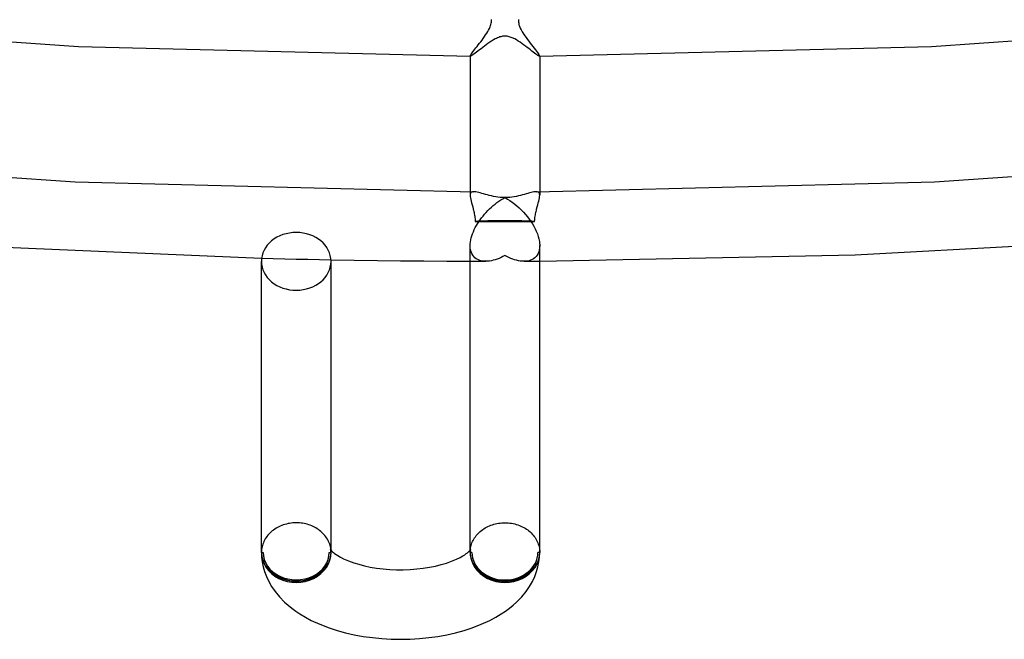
# Model space of a CAD drawing. Header units: millimetres. Extents: x -273 to 273, y -156 to 255.
# Tile 34 of 98: x -28 to 29, y -156 to -120. Entities that reach past the tile are written whole.
import ezdxf

# ---------------------------------------------------------------- set-up
doc = ezdxf.new("R2010")
doc.units = ezdxf.units.MM
doc.layers.add('HIDDEN', color=7, linetype='Continuous')
doc.layers.add('THICK', color=7, linetype='Continuous')

msp = doc.modelspace()

# ---------------------------------------------------------------- linework, layer by layer
at = {"layer": 'HIDDEN'}
for p, q in [((-0.804, -120.642), (-0.79, -120.578)), ((-0.79, -120.578), (-0.781, -120.521)), ((-0.781, -120.521), (-0.777, -120.467)), ((-0.775, -120.414), (-0.777, -120.361)), ((-0.777, -120.467), (-0.775, -120.414)), ((0.777, -120.369), (0.776, -120.439)), ((0.776, -120.439), (0.78, -120.509)), ((0.78, -120.509), (0.791, -120.581)), ((0.791, -120.581), (0.809, -120.661)), ((-1.046, -121.157), (-0.988, -121.062)), ((-0.988, -121.062), (-0.936, -120.968)), ((-0.936, -120.968), (-0.89, -120.876)), ((-0.89, -120.876), (-0.853, -120.79)), ((-0.853, -120.79), (-0.825, -120.712)), ((-0.825, -120.712), (-0.804, -120.642)), ((0.809, -120.661), (0.838, -120.752)), ((0.838, -120.752), (0.879, -120.853)), ((0.879, -120.853), (0.933, -120.963)), ((0.933, -120.963), (0.994, -121.073)), ((0.994, -121.073), (1.063, -121.183)), ((-1.461, -121.732), (-1.388, -121.638)), ((-1.388, -121.638), (-1.316, -121.542)), ((-1.316, -121.542), (-1.244, -121.446)), ((-1.244, -121.446), (-1.175, -121.349)), ((-1.175, -121.349), (-1.109, -121.253)), ((-1.109, -121.253), (-1.046, -121.157)), ((1.063, -121.183), (1.136, -121.293)), ((1.136, -121.293), (1.213, -121.403)), ((1.213, -121.403), (1.292, -121.511)), ((1.292, -121.511), (1.372, -121.617)), ((1.372, -121.617), (1.453, -121.722)), ((-1.924, -122.331), (-1.884, -122.276)), ((-1.884, -122.276), (-1.838, -122.214)), ((-1.838, -122.214), (-1.786, -122.146)), ((-1.786, -122.146), (-1.728, -122.072)), ((-1.728, -122.072), (-1.666, -121.993)), ((-1.666, -121.993), (-1.6, -121.91)), ((-1.6, -121.91), (-1.532, -121.823)), ((-1.532, -121.823), (-1.461, -121.732)), ((1.453, -121.722), (1.532, -121.823)), ((1.532, -121.823), (1.608, -121.92)), ((1.608, -121.92), (1.681, -122.013)), ((1.681, -122.013), (1.75, -122.099)), ((1.75, -122.099), (1.812, -122.179)), ((1.812, -122.179), (1.866, -122.251)), ((1.866, -122.251), (1.913, -122.315)), ((-2, -122.467), (-1.995, -122.447)), ((-2, -122.471), (-2, -122.467)), ((-1.999, -122.474), (-2, -122.471)), ((-1.997, -122.476), (-1.999, -122.474)), ((-1.995, -122.478), (-1.997, -122.476)), ((-1.995, -122.447), (-1.98, -122.417)), ((-1.992, -122.479), (-1.995, -122.478)), ((-1.988, -122.479), (-1.992, -122.479)), ((-1.98, -122.417), (-1.956, -122.378)), ((-1.956, -122.378), (-1.924, -122.331)), ((1.913, -122.315), (1.95, -122.369)), ((1.95, -122.369), (1.978, -122.413)), ((1.978, -122.413), (1.994, -122.446)), ((1.992, -122.479), (1.988, -122.479)), ((1.995, -122.478), (1.992, -122.479)), ((1.994, -122.446), (2, -122.467)), ((1.997, -122.476), (1.995, -122.478)), ((1.999, -122.474), (1.997, -122.476)), ((2, -122.471), (1.999, -122.474)), ((2, -122.467), (2, -122.471)), ((-2, -130.264), (-2, -130.469)), ((-1.995, -130.405), (-2, -130.469)), ((-2, -130.469), (-1.996, -130.54)), ((-1.996, -130.54), (-1.984, -130.62)), ((-1.979, -130.353), (-1.995, -130.405)), ((-1.984, -130.62), (-1.966, -130.709)), ((-1.952, -130.314), (-1.979, -130.353)), ((-1.966, -130.709), (-1.943, -130.806)), ((-1.912, -130.286), (-1.952, -130.314)), ((-1.861, -130.27), (-1.912, -130.286)), ((-1.798, -130.265), (-1.861, -130.27)), ((1.861, -130.27), (1.797, -130.265)), ((1.912, -130.286), (1.861, -130.27)), ((1.952, -130.313), (1.912, -130.286)), ((1.943, -130.806), (1.966, -130.709)), ((1.979, -130.353), (1.952, -130.313)), ((1.966, -130.709), (1.984, -130.62)), ((1.995, -130.405), (1.979, -130.353)), ((1.984, -130.62), (1.996, -130.54)), ((2, -130.469), (1.995, -130.405)), ((1.996, -130.54), (2, -130.469)), ((2, -130.264), (2, -130.469)), ((-1.943, -130.806), (-1.915, -130.91)), ((-1.915, -130.91), (-1.885, -131.022)), ((-1.885, -131.022), (-1.854, -131.14)), ((-1.854, -131.14), (-1.822, -131.265)), ((-1.822, -131.265), (-1.807, -131.33)), ((-1.807, -131.33), (-1.791, -131.397)), ((1.792, -131.396), (1.807, -131.33)), ((1.807, -131.33), (1.822, -131.265)), ((1.822, -131.265), (1.854, -131.141)), ((1.854, -131.141), (1.885, -131.022)), ((1.885, -131.022), (1.915, -130.911)), ((1.915, -130.911), (1.943, -130.806)), ((-1.791, -131.397), (-1.777, -131.465)), ((-1.777, -131.465), (-1.763, -131.534)), ((-1.763, -131.534), (-1.75, -131.604)), ((-1.75, -131.604), (-1.738, -131.675)), ((-1.738, -131.675), (-1.728, -131.747)), ((-1.728, -131.747), (-1.718, -131.82)), ((-1.718, -131.82), (-1.711, -131.894)), ((-1.711, -131.894), (-1.704, -131.968)), ((1.704, -131.968), (1.711, -131.893)), ((1.711, -131.893), (1.718, -131.819)), ((1.718, -131.819), (1.728, -131.746)), ((1.728, -131.746), (1.738, -131.674)), ((1.738, -131.674), (1.75, -131.603)), ((1.75, -131.603), (1.763, -131.533)), ((1.763, -131.533), (1.777, -131.464)), ((1.777, -131.464), (1.792, -131.396)), ((-1.704, -131.968), (-1.133, -131.968)), ((-1.133, -131.968), (-0.565, -131.968)), ((-0.565, -131.968), (0, -131.968)), ((0, -131.968), (0.565, -131.968)), ((0.565, -131.968), (1.133, -131.968)), ((1.133, -131.968), (1.704, -131.968)), ((-1.994, -133.494), (-2, -133.365)), ((-1.975, -133.613), (-1.994, -133.494)), ((1.994, -133.494), (1.975, -133.613)), ((2, -133.365), (1.994, -133.494)), ((-13.988, -134.086), (-13.324, -134.103)), ((-13.324, -134.103), (-12.66, -134.119)), ((-12.66, -134.119), (-11.996, -134.134)), ((-11.996, -134.134), (-11.332, -134.149)), ((-11.332, -134.149), (-10.668, -134.162)), ((-10.668, -134.162), (-10.003, -134.175)), ((-1.945, -133.724), (-1.975, -133.613)), ((-1.903, -133.824), (-1.945, -133.724)), ((-1.852, -133.914), (-1.903, -133.824)), ((-1.792, -133.993), (-1.852, -133.914)), ((-1.723, -134.061), (-1.792, -133.993)), ((-1.648, -134.118), (-1.723, -134.061)), ((-1.566, -134.166), (-1.648, -134.118)), ((-1.479, -134.204), (-1.566, -134.166)), ((-0.447, -134.142), (-0.558, -134.178)), ((-0.336, -134.099), (-0.447, -134.142)), ((-0.224, -134.051), (-0.336, -134.099)), ((-0.112, -133.997), (-0.224, -134.051)), ((0, -133.938), (-0.112, -133.997)), ((0.112, -133.997), (0, -133.938)), ((0.224, -134.051), (0.112, -133.997)), ((0.336, -134.099), (0.224, -134.051)), ((0.447, -134.142), (0.336, -134.099)), ((0.558, -134.178), (0.447, -134.142)), ((1.566, -134.166), (1.479, -134.204)), ((1.648, -134.118), (1.566, -134.166)), ((1.723, -134.061), (1.648, -134.118)), ((1.792, -133.993), (1.723, -134.061)), ((1.852, -133.914), (1.792, -133.993)), ((1.903, -133.824), (1.852, -133.914)), ((1.945, -133.724), (1.903, -133.824)), ((1.975, -133.613), (1.945, -133.724)), ((-2, -134.264), (-1.85, -134.265)), ((-1.85, -134.265), (-1.7, -134.265)), ((-1.7, -134.265), (-1.55, -134.266)), ((-1.55, -134.266), (-1.4, -134.266)), ((-1.387, -134.232), (-1.479, -134.204)), ((-1.4, -134.266), (-1.25, -134.266)), ((-1.291, -134.252), (-1.387, -134.232)), ((-1.192, -134.263), (-1.291, -134.252)), ((-1.25, -134.266), (-1.1, -134.267)), ((-1.09, -134.267), (-1.192, -134.263)), ((-0.987, -134.263), (-1.09, -134.267)), ((-0.882, -134.252), (-0.987, -134.263)), ((-0.775, -134.234), (-0.882, -134.252)), ((-0.667, -134.209), (-0.775, -134.234)), ((-0.558, -134.178), (-0.667, -134.209)), ((0.667, -134.209), (0.558, -134.178)), ((0.775, -134.234), (0.667, -134.209)), ((0.882, -134.252), (0.775, -134.234)), ((0.987, -134.263), (0.882, -134.252)), ((1.09, -134.267), (0.987, -134.263)), ((1.192, -134.263), (1.09, -134.267)), ((1.1, -134.267), (1.25, -134.266)), ((1.291, -134.252), (1.192, -134.263)), ((1.25, -134.266), (1.4, -134.266)), ((1.387, -134.232), (1.291, -134.252)), ((1.479, -134.204), (1.387, -134.232)), ((1.4, -134.266), (1.55, -134.266)), ((1.55, -134.266), (1.7, -134.265)), ((1.7, -134.265), (1.85, -134.265)), ((1.85, -134.265), (2, -134.264)), ((-14, -151), (-13.9, -151)), ((-10.1, -151), (-10, -151)), ((-10.029, -150.839), (-10.033, -150.831)), ((-10.022, -150.858), (-10.029, -150.839)), ((-10.014, -150.886), (-10.022, -150.858)), ((-10.006, -150.921), (-10.014, -150.886)), ((-10.002, -150.959), (-10.006, -150.921)), ((-10, -151), (-10.002, -150.959)), ((-10, -151), (-10, -150.876)), ((-2, -151), (-2, -150.876)), ((-1.998, -150.958), (-2, -151)), ((-1.9, -151), (-2, -151)), ((-1.993, -150.918), (-1.998, -150.958)), ((-1.986, -150.883), (-1.993, -150.918)), ((-1.977, -150.856), (-1.986, -150.883)), ((-1.97, -150.837), (-1.977, -150.856)), ((-1.967, -150.832), (-1.97, -150.837)), ((2, -151), (1.9, -151))]:
    msp.add_line(p, q, dxfattribs=at)
for centre, major_axis, ratio, start_param, end_param in [((0, -132.001), (-2, 0), 0.031784, -1.570796, -0.550705), ((0, -132.001), (-2, 0), 0.031784, -2.590887, -1.570796), ((-12, -134.268), (2, 0), 0.830848, -3.141593, -1.570796), ((-12, -134.268), (2, 0), 0.830848, -1.570796, 0), ((-12, -151), (-2, 0), 0.830848, 0, 1.570796), ((-12, -151), (-2, 0), 0.866025, 0, 3.141593), ((-12, -151), (-1.9, 0), 0.830848, 0, 3.141593), ((-12, -151), (-1.9, 0), 0.866025, 0, 3.141593), ((-12, -151), (-2, 0), 0.830848, 1.570796, 3.141593), ((0, -151), (-2, 0), 0.866025, 0, 3.141593), ((0, -151), (-2, 0), 0.83517, 0, 1.570796), ((0, -151), (1.9, 0), 0.866025, 3.141593, 6.283185), ((0, -151), (1.9, 0), 0.83517, 3.141593, 6.283185), ((0, -151), (-2, 0), 0.83517, 1.570796, 3.141593)]:
    msp.add_ellipse(centre, major_axis=major_axis, ratio=ratio, start_param=start_param, end_param=end_param, dxfattribs=at)
at = {"layer": 'THICK'}
for p, q in [((-46.837, -120.379), (-24.519, -121.909)), ((24.521, -121.909), (46.838, -120.379)), ((-0.872, -121.673), (-0.975, -121.744)), ((-0.769, -121.605), (-0.872, -121.673)), ((-0.665, -121.541), (-0.769, -121.605)), ((-0.561, -121.482), (-0.665, -121.541)), ((-0.49, -121.447), (-0.561, -121.482)), ((-0.421, -121.415), (-0.49, -121.447)), ((-0.355, -121.389), (-0.421, -121.415)), ((-0.295, -121.367), (-0.355, -121.389)), ((-0.238, -121.351), (-0.295, -121.367)), ((-0.186, -121.338), (-0.238, -121.351)), ((-0.138, -121.33), (-0.186, -121.338)), ((-0.093, -121.324), (-0.138, -121.33)), ((-0.047, -121.32), (-0.093, -121.324)), ((0, -121.319), (-0.047, -121.32)), ((0.062, -121.321), (0, -121.319)), ((0.125, -121.328), (0.062, -121.321)), ((0.187, -121.339), (0.125, -121.328)), ((0.248, -121.353), (0.187, -121.339)), ((0.306, -121.371), (0.248, -121.353)), ((0.363, -121.391), (0.306, -121.371)), ((0.416, -121.413), (0.363, -121.391)), ((0.467, -121.436), (0.416, -121.413)), ((0.515, -121.459), (0.467, -121.436)), ((0.561, -121.482), (0.515, -121.459)), ((0.661, -121.539), (0.561, -121.482)), ((0.764, -121.602), (0.661, -121.539)), ((0.867, -121.669), (0.764, -121.602)), ((0.97, -121.741), (0.867, -121.669)), ((-24.519, -121.909), (-1.988, -122.479)), ((-1.638, -122.246), (-1.713, -122.303)), ((-1.555, -122.182), (-1.638, -122.246)), ((-1.467, -122.114), (-1.555, -122.182)), ((-1.374, -122.042), (-1.467, -122.114)), ((-1.277, -121.968), (-1.374, -122.042)), ((-1.178, -121.893), (-1.277, -121.968)), ((-1.077, -121.818), (-1.178, -121.893)), ((-0.975, -121.744), (-1.077, -121.818)), ((1.073, -121.815), (0.97, -121.741)), ((1.175, -121.89), (1.073, -121.815)), ((1.274, -121.966), (1.175, -121.89)), ((1.37, -122.039), (1.274, -121.966)), ((1.462, -122.11), (1.37, -122.039)), ((1.549, -122.178), (1.462, -122.11)), ((1.631, -122.241), (1.549, -122.178)), ((1.707, -122.298), (1.631, -122.241)), ((1.988, -122.479), (24.521, -121.909)), ((-2, -122.467), (-2, -130.264)), ((-1.967, -122.474), (-1.988, -122.479)), ((-1.935, -122.458), (-1.967, -122.474)), ((-1.894, -122.432), (-1.935, -122.458)), ((-1.842, -122.398), (-1.894, -122.432)), ((-1.782, -122.354), (-1.842, -122.398)), ((-1.713, -122.303), (-1.782, -122.354)), ((1.775, -122.35), (1.707, -122.298)), ((1.837, -122.394), (1.775, -122.35)), ((1.889, -122.43), (1.837, -122.394)), ((1.933, -122.457), (1.889, -122.43)), ((1.966, -122.473), (1.933, -122.457)), ((1.988, -122.479), (1.966, -122.473)), ((2, -122.467), (2, -130.264)), ((-47.39, -128.148), (-24.703, -129.695)), ((24.703, -129.695), (47.39, -128.148)), ((-24.703, -129.695), (-1.798, -130.265)), ((1.798, -130.265), (24.703, -129.695)), ((-1.736, -130.269), (-1.798, -130.265)), ((-1.667, -130.278), (-1.736, -130.269)), ((-1.591, -130.294), (-1.667, -130.278)), ((-1.508, -130.314), (-1.591, -130.294)), ((-1.42, -130.337), (-1.508, -130.314)), ((-1.325, -130.364), (-1.42, -130.337)), ((-1.225, -130.393), (-1.325, -130.364)), ((-1.12, -130.422), (-1.225, -130.393)), ((-1.011, -130.453), (-1.12, -130.422)), ((-0.897, -130.482), (-1.011, -130.453)), ((-0.779, -130.51), (-0.897, -130.482)), ((-0.657, -130.536), (-0.779, -130.51)), ((-0.532, -130.559), (-0.657, -130.536)), ((-0.405, -130.577), (-0.532, -130.559)), ((-0.275, -130.591), (-0.405, -130.577)), ((-0.347, -130.814), (-0.236, -130.739)), ((-0.144, -130.6), (-0.275, -130.591)), ((-0.236, -130.739), (-0.124, -130.669)), ((-0.011, -130.604), (-0.144, -130.6)), ((-0.124, -130.669), (-0.011, -130.604)), ((0.143, -130.6), (0.011, -130.604)), ((0.011, -130.604), (0.151, -130.685)), ((0.275, -130.591), (0.143, -130.6)), ((0.151, -130.685), (0.289, -130.774)), ((0.405, -130.577), (0.275, -130.591)), ((0.289, -130.774), (0.426, -130.87)), ((0.532, -130.559), (0.405, -130.577)), ((0.657, -130.536), (0.532, -130.559)), ((0.778, -130.51), (0.657, -130.536)), ((0.896, -130.482), (0.778, -130.51)), ((1.01, -130.453), (0.896, -130.482)), ((1.12, -130.423), (1.01, -130.453)), ((1.225, -130.393), (1.12, -130.423)), ((1.324, -130.364), (1.225, -130.393)), ((1.419, -130.338), (1.324, -130.364)), ((1.508, -130.314), (1.419, -130.338)), ((1.591, -130.294), (1.508, -130.314)), ((1.667, -130.278), (1.591, -130.294)), ((1.736, -130.269), (1.667, -130.278)), ((1.797, -130.265), (1.736, -130.269)), ((-0.98, -131.35), (-0.88, -131.251)), ((-0.88, -131.251), (-0.778, -131.156)), ((-0.778, -131.156), (-0.673, -131.065)), ((-0.673, -131.065), (-0.566, -130.977)), ((-0.566, -130.977), (-0.458, -130.893)), ((-0.458, -130.893), (-0.347, -130.814)), ((0.426, -130.87), (0.561, -130.973)), ((0.561, -130.973), (0.693, -131.082)), ((0.693, -131.082), (0.822, -131.196)), ((0.822, -131.196), (0.947, -131.317)), ((0.947, -131.317), (1.068, -131.442)), ((-1.503, -131.99), (-1.427, -131.88)), ((-1.427, -131.88), (-1.346, -131.77)), ((-1.346, -131.77), (-1.26, -131.662)), ((-1.26, -131.662), (-1.171, -131.556)), ((-1.171, -131.556), (-1.078, -131.452)), ((-1.078, -131.452), (-0.98, -131.35)), ((1.068, -131.442), (1.184, -131.571)), ((1.184, -131.571), (1.293, -131.703)), ((1.293, -131.703), (1.396, -131.837)), ((1.396, -131.837), (1.492, -131.974)), ((-1.815, -132.562), (-1.762, -132.444)), ((-1.762, -132.444), (-1.705, -132.329)), ((-1.705, -132.329), (-1.642, -132.215)), ((-1.642, -132.215), (-1.575, -132.102)), ((-1.575, -132.102), (-1.503, -131.99)), ((1.492, -131.974), (1.581, -132.112)), ((1.581, -132.112), (1.663, -132.252)), ((1.663, -132.252), (1.738, -132.394)), ((1.738, -132.394), (1.805, -132.539)), ((-1.985, -133.151), (-1.966, -133.036)), ((-1.966, -133.036), (-1.938, -132.919)), ((-1.938, -132.919), (-1.904, -132.799)), ((-1.904, -132.799), (-1.863, -132.68)), ((-1.863, -132.68), (-1.815, -132.562)), ((1.805, -132.539), (1.865, -132.686)), ((1.865, -132.686), (1.914, -132.833)), ((1.914, -132.833), (1.953, -132.98)), ((1.953, -132.98), (1.981, -133.124)), ((20.139, -133.89), (38.17, -132.907)), ((-31.895, -133.319), (-13.988, -134.086)), ((-2, -133.332), (-1.999, -133.315)), ((-2, -133.349), (-2, -133.332)), ((-2, -133.365), (-2, -133.349)), ((-2, -150.876), (-2, -133.364)), ((-1.999, -133.298), (-1.998, -133.281)), ((-1.999, -133.315), (-1.999, -133.298)), ((-1.998, -133.281), (-1.997, -133.264)), ((-1.997, -133.264), (-1.985, -133.151)), ((1.981, -133.124), (1.997, -133.264)), ((1.997, -133.264), (1.998, -133.281)), ((1.998, -133.281), (1.998, -133.298)), ((1.998, -133.298), (1.999, -133.315)), ((1.999, -133.315), (2, -133.332)), ((2, -133.332), (2, -133.349)), ((2, -133.349), (2, -133.365)), ((2, -151), (2, -133.364)), ((-10.003, -134.175), (-8.67, -134.198)), ((2, -134.264), (20.139, -133.89)), ((-14, -151), (-14, -134.268)), ((-10, -150.876), (-10, -134.268)), ((-8.67, -134.198), (-7.336, -134.218)), ((-7.336, -134.218), (-6.002, -134.234)), ((-6.002, -134.234), (-4.668, -134.248)), ((-4.668, -134.248), (-3.334, -134.258)), ((-3.334, -134.258), (-2, -134.264)), ((-12.831, -149.456), (-12.916, -149.491)), ((-12.743, -149.424), (-12.831, -149.456)), ((-12.654, -149.396), (-12.743, -149.424)), ((-12.563, -149.371), (-12.654, -149.396)), ((-12.471, -149.35), (-12.563, -149.371)), ((-12.378, -149.332), (-12.471, -149.35)), ((-12.284, -149.319), (-12.378, -149.332)), ((-12.19, -149.309), (-12.284, -149.319)), ((-12.095, -149.303), (-12.19, -149.309)), ((-12, -149.301), (-12.095, -149.303)), ((-11.908, -149.303), (-12, -149.301)), ((-11.815, -149.308), (-11.908, -149.303)), ((-11.723, -149.317), (-11.815, -149.308)), ((-11.632, -149.33), (-11.723, -149.317)), ((-11.542, -149.346), (-11.632, -149.33)), ((-11.453, -149.365), (-11.542, -149.346)), ((-11.365, -149.388), (-11.453, -149.365)), ((-11.278, -149.415), (-11.365, -149.388)), ((-11.192, -149.445), (-11.278, -149.415)), ((-11.109, -149.478), (-11.192, -149.445)), ((-0.891, -149.475), (-0.808, -149.441)), ((-0.808, -149.441), (-0.722, -149.411)), ((-0.722, -149.411), (-0.635, -149.385)), ((-0.635, -149.385), (-0.547, -149.362)), ((-0.547, -149.362), (-0.458, -149.342)), ((-0.458, -149.342), (-0.368, -149.326)), ((-0.368, -149.326), (-0.277, -149.313)), ((-0.277, -149.313), (-0.185, -149.304)), ((-0.185, -149.304), (-0.092, -149.299)), ((-0.092, -149.299), (0, -149.297)), ((0, -149.297), (0.095, -149.299)), ((0.095, -149.299), (0.19, -149.305)), ((0.19, -149.305), (0.284, -149.315)), ((0.284, -149.315), (0.378, -149.329)), ((0.378, -149.329), (0.471, -149.346)), ((0.471, -149.346), (0.563, -149.367)), ((0.563, -149.367), (0.654, -149.392)), ((0.654, -149.392), (0.743, -149.42)), ((0.743, -149.42), (0.831, -149.452)), ((0.831, -149.452), (0.916, -149.488)), ((-13.629, -150.016), (-13.682, -150.083)), ((-13.572, -149.951), (-13.629, -150.016)), ((-13.512, -149.889), (-13.572, -149.951)), ((-13.448, -149.829), (-13.512, -149.889)), ((-13.38, -149.772), (-13.448, -149.829)), ((-13.31, -149.717), (-13.38, -149.772)), ((-13.236, -149.666), (-13.31, -149.717)), ((-13.16, -149.617), (-13.236, -149.666)), ((-13.081, -149.572), (-13.16, -149.617)), ((-13, -149.53), (-13.081, -149.572)), ((-12.916, -149.491), (-13, -149.53)), ((-11.027, -149.515), (-11.109, -149.478)), ((-10.947, -149.554), (-11.027, -149.515)), ((-10.87, -149.597), (-10.947, -149.554)), ((-10.795, -149.643), (-10.87, -149.597)), ((-10.722, -149.691), (-10.795, -149.643)), ((-10.653, -149.743), (-10.722, -149.691)), ((-10.586, -149.797), (-10.653, -149.743)), ((-10.522, -149.854), (-10.586, -149.797)), ((-10.461, -149.913), (-10.522, -149.854)), ((-10.404, -149.975), (-10.461, -149.913)), ((-10.35, -150.038), (-10.404, -149.975)), ((-1.65, -150.036), (-1.596, -149.972)), ((-1.596, -149.972), (-1.539, -149.911)), ((-1.539, -149.911), (-1.478, -149.851)), ((-1.478, -149.851), (-1.414, -149.794)), ((-1.414, -149.794), (-1.347, -149.74)), ((-1.347, -149.74), (-1.277, -149.688)), ((-1.277, -149.688), (-1.205, -149.64)), ((-1.205, -149.64), (-1.13, -149.594)), ((-1.13, -149.594), (-1.053, -149.551)), ((-1.053, -149.551), (-0.973, -149.511)), ((-0.973, -149.511), (-0.891, -149.475)), ((0.916, -149.488), (1, -149.526)), ((1, -149.526), (1.081, -149.569)), ((1.081, -149.569), (1.16, -149.614)), ((1.16, -149.614), (1.236, -149.663)), ((1.236, -149.663), (1.31, -149.714)), ((1.31, -149.714), (1.38, -149.769)), ((1.38, -149.769), (1.447, -149.826)), ((1.447, -149.826), (1.511, -149.886)), ((1.511, -149.886), (1.572, -149.949)), ((1.572, -149.949), (1.629, -150.013)), ((1.629, -150.013), (1.682, -150.08)), ((-13.919, -150.522), (-13.944, -150.6)), ((-13.89, -150.445), (-13.919, -150.522)), ((-13.857, -150.37), (-13.89, -150.445)), ((-13.819, -150.295), (-13.857, -150.37)), ((-13.778, -150.222), (-13.819, -150.295)), ((-13.732, -150.151), (-13.778, -150.222)), ((-13.682, -150.083), (-13.732, -150.151)), ((-10.3, -150.104), (-10.35, -150.038)), ((-10.253, -150.172), (-10.3, -150.104)), ((-10.21, -150.241), (-10.253, -150.172)), ((-10.171, -150.312), (-10.21, -150.241)), ((-10.135, -150.385), (-10.171, -150.312)), ((-10.104, -150.459), (-10.135, -150.385)), ((-10.076, -150.534), (-10.104, -150.459)), ((-10.053, -150.61), (-10.076, -150.534)), ((-1.947, -150.609), (-1.924, -150.533)), ((-1.924, -150.533), (-1.896, -150.458)), ((-1.896, -150.458), (-1.865, -150.384)), ((-1.865, -150.384), (-1.829, -150.311)), ((-1.829, -150.311), (-1.79, -150.239)), ((-1.79, -150.239), (-1.747, -150.17)), ((-1.747, -150.17), (-1.7, -150.102)), ((-1.7, -150.102), (-1.65, -150.036)), ((1.682, -150.08), (1.732, -150.149)), ((1.732, -150.149), (1.777, -150.22)), ((1.777, -150.22), (1.819, -150.293)), ((1.819, -150.293), (1.857, -150.368)), ((1.857, -150.368), (1.89, -150.444)), ((1.89, -150.444), (1.919, -150.521)), ((1.919, -150.521), (1.944, -150.599)), ((-13.998, -150.919), (-14, -151)), ((-14, -151), (-13.989, -151.276)), ((-13.991, -150.838), (-13.998, -150.919)), ((-13.98, -150.758), (-13.991, -150.838)), ((-13.964, -150.679), (-13.98, -150.758)), ((-13.944, -150.6), (-13.964, -150.679)), ((-10.034, -150.687), (-10.053, -150.61)), ((-10.019, -150.764), (-10.034, -150.687)), ((-10.033, -150.831), (-10.029, -150.838)), ((-10.029, -150.838), (-10.012, -150.861)), ((-10.009, -150.843), (-10.019, -150.764)), ((-10.012, -150.861), (-9.972, -150.907)), ((-10.002, -150.921), (-10.009, -150.843)), ((-10, -151), (-10.002, -150.921)), ((-9.972, -150.907), (-9.915, -150.963)), ((-9.915, -150.963), (-9.861, -151.01)), ((-9.861, -151.01), (-9.793, -151.064)), ((-9.793, -151.064), (-9.71, -151.123)), ((-9.71, -151.123), (-9.607, -151.189)), ((-2.42, -151.206), (-2.309, -151.135)), ((-2.309, -151.135), (-2.223, -151.075)), ((-2.223, -151.075), (-2.152, -151.021)), ((-2.152, -151.021), (-2.096, -150.973)), ((-2.096, -150.973), (-2.042, -150.921)), ((-2.042, -150.921), (-1.994, -150.869)), ((-2, -151), (-1.998, -150.921)), ((-1.998, -150.921), (-1.991, -150.842)), ((-1.994, -150.869), (-1.974, -150.842)), ((-1.991, -150.842), (-1.981, -150.764)), ((-1.981, -150.764), (-1.966, -150.686)), ((-1.974, -150.842), (-1.967, -150.832)), ((-1.966, -150.686), (-1.947, -150.609)), ((1.944, -150.599), (1.964, -150.678)), ((1.964, -150.678), (1.98, -150.758)), ((1.98, -150.758), (1.991, -150.838)), ((1.989, -151.276), (2, -151)), ((1.991, -150.838), (1.998, -150.919)), ((1.998, -150.919), (2, -151)), ((-13.989, -151.276), (-13.956, -151.553)), ((-13.956, -151.553), (-13.9, -151.831)), ((-9.607, -151.189), (-9.46, -151.274)), ((-9.46, -151.274), (-9.279, -151.366)), ((-9.279, -151.366), (-8.992, -151.491)), ((-8.992, -151.491), (-8.694, -151.599)), ((-8.694, -151.599), (-8.4, -151.689)), ((-8.4, -151.689), (-8.08, -151.771)), ((-3.987, -151.787), (-3.663, -151.707)), ((-3.663, -151.707), (-3.363, -151.618)), ((-3.363, -151.618), (-3.073, -151.516)), ((-3.073, -151.516), (-2.775, -151.391)), ((-2.775, -151.391), (-2.572, -151.291)), ((-2.572, -151.291), (-2.42, -151.206)), ((1.9, -151.831), (1.956, -151.553)), ((1.956, -151.553), (1.989, -151.276)), ((-13.9, -151.831), (-13.821, -152.108)), ((-13.821, -152.108), (-13.716, -152.391)), ((-8.08, -151.771), (-7.739, -151.843)), ((-7.739, -151.843), (-7.38, -151.903)), ((-7.38, -151.903), (-7.007, -151.949)), ((-7.007, -151.949), (-6.624, -151.98)), ((-6.624, -151.98), (-6.235, -151.997)), ((-6.235, -151.997), (-5.843, -151.999)), ((-5.843, -151.999), (-5.453, -151.985)), ((-5.453, -151.985), (-5.069, -151.956)), ((-5.069, -151.956), (-4.694, -151.913)), ((-4.694, -151.913), (-4.332, -151.856)), ((-4.332, -151.856), (-3.987, -151.787)), ((1.716, -152.391), (1.821, -152.108)), ((1.821, -152.108), (1.9, -151.831)), ((-13.716, -152.391), (-13.584, -152.672)), ((-13.584, -152.672), (-13.417, -152.965)), ((1.417, -152.965), (1.584, -152.672)), ((1.584, -152.672), (1.716, -152.391)), ((-13.417, -152.965), (-13.218, -153.253)), ((-13.218, -153.253), (-12.963, -153.564)), ((0.963, -153.564), (1.218, -153.253)), ((1.218, -153.253), (1.417, -152.965)), ((-12.963, -153.564), (-12.666, -153.867)), ((-12.666, -153.867), (-12.47, -154.042)), ((0.47, -154.042), (0.666, -153.867)), ((0.666, -153.867), (0.963, -153.564)), ((-12.47, -154.042), (-12.259, -154.214)), ((-12.259, -154.214), (-12.031, -154.381)), ((-12.031, -154.381), (-11.789, -154.543)), ((-11.789, -154.543), (-11.474, -154.731)), ((-0.526, -154.731), (-0.211, -154.543)), ((-0.211, -154.543), (0.031, -154.381)), ((0.031, -154.381), (0.259, -154.214)), ((0.259, -154.214), (0.47, -154.042)), ((-11.474, -154.731), (-11.137, -154.91)), ((-11.137, -154.91), (-10.643, -155.137)), ((-1.357, -155.137), (-0.863, -154.91)), ((-0.863, -154.91), (-0.526, -154.731)), ((-10.643, -155.137), (-10.115, -155.341)), ((-10.115, -155.341), (-9.649, -155.492)), ((-9.649, -155.492), (-9.164, -155.625)), ((-9.164, -155.625), (-8.662, -155.738)), ((-3.338, -155.738), (-2.836, -155.625)), ((-2.836, -155.625), (-2.351, -155.492)), ((-2.351, -155.492), (-1.885, -155.341)), ((-1.885, -155.341), (-1.357, -155.137)), ((-8.662, -155.738), (-8.147, -155.832)), ((-8.147, -155.832), (-7.62, -155.905)), ((-7.62, -155.905), (-7.085, -155.958)), ((-7.085, -155.958), (-6.544, -155.989)), ((-6.544, -155.989), (-6, -156)), ((-6, -156), (-5.456, -155.989)), ((-5.456, -155.989), (-4.915, -155.958)), ((-4.915, -155.958), (-4.38, -155.905)), ((-4.38, -155.905), (-3.853, -155.832)), ((-3.853, -155.832), (-3.338, -155.738))]:
    msp.add_line(p, q, dxfattribs=at)
for centre, major_axis, ratio, start_param, end_param in [((0, -131.658), (-2, 0), 0.527444, -1.570796, -1.565394), ((0, -131.658), (-2, 0), 0.527444, -1.576199, -1.570796), ((-12, -134.268), (2, 0), 0.830848, 1.570796, 3.141593), ((-12, -134.268), (2, 0), 0.830848, 0, 1.570796)]:
    msp.add_ellipse(centre, major_axis=major_axis, ratio=ratio, start_param=start_param, end_param=end_param, dxfattribs=at)

doc.saveas('drawing.dxf')
